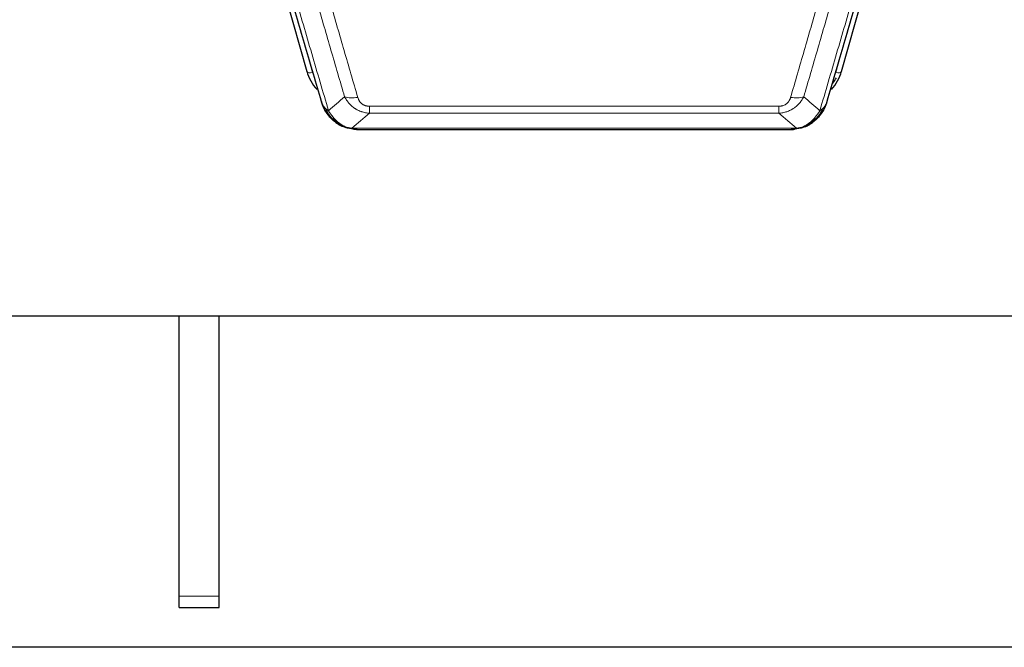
# Model space of a CAD drawing. Header units: inches. Extents: x 0 to 29700, y -16 to 21000.
# Tile 59 of 256: x 6074 to 6568, y 8260 to 8574. Entities that reach past the tile are written whole.
import ezdxf

# ---------------------------------------------------------------- set-up
doc = ezdxf.new("R2010")
doc.units = ezdxf.units.IN
doc.layers.add('1', color=7, linetype='Continuous', true_color=0xffffff)

msp = doc.modelspace()

# ---------------------------------------------------------------- linework, layer by layer
at = {"layer": '1', "color": 2, "linetype": 'Continuous', "lineweight": 25}
for p, q in [((6195.674, 8627.331), (6217.848, 8548.444)), ((6485.955, 8548.444), (6508.129, 8627.331)), ((6235.899, 8520.829), (6235.799, 8520.857)), ((6467.904, 8520.829), (6468.004, 8520.857)), ((6242.841, 8519.353), (6460.962, 8519.353)), ((6596.401, 8425.68), (5459.401, 8425.68)), ((6153.901, 8285.38), (6153.901, 8425.678)), ((6153.901, 8285.38), (6153.901, 8425.678)), ((6173.901, 8285.38), (6173.901, 8425.678)), ((6173.901, 8285.38), (6173.901, 8425.678)), ((6153.901, 8279.722), (6153.901, 8285.38)), ((6153.901, 8279.722), (6153.901, 8285.38)), ((6173.901, 8279.722), (6173.901, 8285.38)), ((6173.901, 8279.722), (6173.901, 8285.38)), ((6153.901, 8279.722), (6173.901, 8279.722)), ((6153.901, 8279.722), (6173.901, 8279.722)), ((7092.741, 8259.722), (3518.062, 8259.722)), ((7092.741, 8259.722), (3518.062, 8259.722))]:
    msp.add_line(p, q, dxfattribs=at)
at = {"layer": '1', "color": 110, "linetype": 'Continuous', "lineweight": 13}
for p, q in [((6216.01, 8564.682), (6220.736, 8547.871)), ((6483.067, 8547.871), (6487.792, 8564.682)), ((6249.23, 8531.017), (6454.573, 8531.017)), ((6249.23, 8527.483), (6249.23, 8531.017)), ((6454.573, 8527.483), (6454.573, 8531.017)), ((6454.573, 8527.483), (6249.23, 8527.483)), ((6235.799, 8520.857), (6235.73, 8521.014)), ((6468.004, 8520.857), (6468.072, 8521.014)), ((6240.499, 8520.015), (6463.304, 8520.015)), ((6153.901, 8285.38), (6173.901, 8285.38)), ((6153.901, 8285.38), (6173.901, 8285.38))]:
    msp.add_line(p, q, dxfattribs=at)
at = {"layer": '1', "color": 2, "linetype": 'Continuous', "lineweight": 25}
for centre, major_axis, ratio, start_param, end_param in [((6244.043, 8554.458), (-27.014, -0.465), 0.8900028, 0.2292736, 0.6608124), ((6459.76, 8554.458), (27.014, -0.465), 0.8900028, 5.6223729, 6.0539117), ((6459.487, 8556.421), (27.01, -0.107), 0.887218, 5.6723676, 5.8008547)]:
    msp.add_ellipse(centre, major_axis=major_axis, ratio=ratio, start_param=start_param, end_param=end_param, dxfattribs=at)
at = {"layer": '1', "color": 110, "linetype": 'Continuous', "lineweight": 13}
for centre, major_axis, ratio, start_param, end_param in [((6220.736, 8549.256), (2.888, 0.812), 0.4480327, 3.1416079, 4.5871119), ((6483.067, 8549.256), (2.888, -0.812), 0.4480327, 4.837666, 6.2831701), ((6243.383, 8541.238), (-9.598, -2.808), 0.562843, 0.6646512, 1.4076092), ((6460.42, 8541.238), (9.598, -2.808), 0.562843, 4.8755761, 5.6185342)]:
    msp.add_ellipse(centre, major_axis=major_axis, ratio=ratio, start_param=start_param, end_param=end_param, dxfattribs=at)
at = {"layer": '1', "color": 2, "linetype": 'Continuous', "lineweight": 25}
for points, knots in [([(6225.179, 8533.423), (6223.849, 8537.946), (6222.516, 8542.479), (6219.849, 8551.565), (6218.513, 8556.119), (6214.502, 8569.812), (6211.823, 8578.982), (6209.137, 8588.193)], [0, 0, 0, 0, 0.25, 0.25, 0.5, 0.5, 1, 1, 1, 1]), ([(6494.666, 8588.193), (6491.98, 8578.982), (6489.3, 8569.812), (6485.29, 8556.119), (6483.954, 8551.565), (6481.286, 8542.479), (6479.954, 8537.946), (6478.623, 8533.423)], [0, 0, 0, 0, 0.5, 0.5, 0.75, 0.75, 1, 1, 1, 1]), ([(6229.211, 8525.927), (6229.2, 8525.94), (6229.176, 8525.966), (6229.141, 8526.006), (6229.106, 8526.047), (6229.07, 8526.088), (6229.034, 8526.13), (6228.997, 8526.173), (6228.96, 8526.216), (6228.923, 8526.26), (6228.885, 8526.305), (6228.847, 8526.351), (6228.809, 8526.397), (6228.77, 8526.444), (6228.731, 8526.492), (6228.691, 8526.541), (6228.652, 8526.59), (6228.612, 8526.64), (6228.571, 8526.691), (6228.53, 8526.743), (6228.489, 8526.795), (6228.448, 8526.848), (6228.406, 8526.902), (6228.365, 8526.957), (6228.322, 8527.012), (6228.28, 8527.068), (6228.237, 8527.125), (6228.194, 8527.183), (6228.151, 8527.242), (6228.108, 8527.301), (6228.064, 8527.361), (6228.02, 8527.422), (6227.976, 8527.484), (6227.932, 8527.547), (6227.887, 8527.61), (6227.843, 8527.675), (6227.798, 8527.74), (6227.753, 8527.806), (6227.708, 8527.873), (6227.663, 8527.94), (6227.617, 8528.009), (6227.572, 8528.078), (6227.526, 8528.148), (6227.48, 8528.219), (6227.434, 8528.291), (6227.388, 8528.364), (6227.342, 8528.438), (6227.296, 8528.512), (6227.25, 8528.588), (6227.204, 8528.664), (6227.158, 8528.741), (6227.112, 8528.819), (6227.065, 8528.898), (6227.019, 8528.978), (6226.973, 8529.059), (6226.927, 8529.14), (6226.881, 8529.223), (6226.834, 8529.306), (6226.788, 8529.391), (6226.742, 8529.476), (6226.696, 8529.562), (6226.651, 8529.65), (6226.605, 8529.738), (6226.559, 8529.827), (6226.514, 8529.917), (6226.469, 8530.008), (6226.423, 8530.1), (6226.378, 8530.192), (6226.334, 8530.286), (6226.289, 8530.381), (6226.245, 8530.476), (6226.2, 8530.573), (6226.157, 8530.671), (6226.113, 8530.769), (6226.069, 8530.869), (6226.026, 8530.969), (6225.984, 8531.07), (6225.941, 8531.173), (6225.899, 8531.276), (6225.857, 8531.38), (6225.815, 8531.486), (6225.774, 8531.592), (6225.734, 8531.699), (6225.693, 8531.807), (6225.653, 8531.916), (6225.614, 8532.026), (6225.575, 8532.137), (6225.536, 8532.25), (6225.498, 8532.363), (6225.46, 8532.477), (6225.423, 8532.592), (6225.387, 8532.708), (6225.351, 8532.824), (6225.315, 8532.942), (6225.28, 8533.061), (6225.246, 8533.181), (6225.212, 8533.302), (6225.19, 8533.383), (6225.179, 8533.423)], [0, 0, 0, 0, 0.0060657, 0.012223, 0.0184718, 0.0248123, 0.0312443, 0.0377679, 0.0443831, 0.0510899, 0.0578883, 0.0647782, 0.0717598, 0.0788329, 0.0859977, 0.093254, 0.1006019, 0.1080414, 0.1155725, 0.1231952, 0.1309095, 0.1387154, 0.1466129, 0.1546019, 0.1626826, 0.1708549, 0.1791188, 0.1874742, 0.1959213, 0.20446, 0.2130903, 0.2218121, 0.2306256, 0.2395307, 0.2485274, 0.2576156, 0.2667955, 0.276067, 0.2854301, 0.2948848, 0.3044311, 0.314069, 0.3237985, 0.3336196, 0.3435324, 0.3535367, 0.3636326, 0.3738202, 0.3840993, 0.3944701, 0.4049324, 0.4154864, 0.426132, 0.4368691, 0.4476979, 0.4586183, 0.4696303, 0.480734, 0.4919292, 0.503216, 0.5145945, 0.5260645, 0.5376262, 0.5492795, 0.5610244, 0.5728609, 0.584789, 0.5968087, 0.60892, 0.621123, 0.6334175, 0.6458037, 0.6582815, 0.6708509, 0.6835119, 0.6962645, 0.7091087, 0.7220445, 0.735072, 0.748191, 0.7614017, 0.774704, 0.7880979, 0.8015834, 0.8151605, 0.8288293, 0.8425896, 0.8564416, 0.8703852, 0.8844204, 0.8985472, 0.9127656, 0.9270756, 0.9414773, 0.9559705, 0.9705554, 0.9852319, 1, 1, 1, 1]), ([(6225.179, 8533.423), (6225.237, 8533.113), (6225.319, 8532.809), (6225.532, 8532.216), (6225.663, 8531.928), (6225.818, 8531.649)], [0, 0, 0, 0, 0.5, 0.5, 1, 1, 1, 1]), ([(6229.701, 8525.225), (6229.266, 8525.694), (6228.856, 8526.185), (6227.327, 8528.221), (6226.431, 8529.909), (6225.818, 8531.649)], [0, 0, 0, 0, 0.25, 0.25, 1, 1, 1, 1]), ([(6477.984, 8531.649), (6477.372, 8529.909), (6476.476, 8528.221), (6474.946, 8526.185), (6474.536, 8525.694), (6474.101, 8525.225)], [0, 0, 0, 0, 0.75, 0.75, 1, 1, 1, 1]), ([(6478.623, 8533.423), (6478.617, 8533.401), (6478.605, 8533.357), (6478.587, 8533.291), (6478.569, 8533.226), (6478.551, 8533.161), (6478.532, 8533.096), (6478.513, 8533.031), (6478.494, 8532.966), (6478.475, 8532.902), (6478.456, 8532.838), (6478.437, 8532.775), (6478.417, 8532.711), (6478.397, 8532.648), (6478.377, 8532.586), (6478.357, 8532.523), (6478.337, 8532.461), (6478.317, 8532.399), (6478.296, 8532.337), (6478.275, 8532.276), (6478.255, 8532.215), (6478.234, 8532.154), (6478.213, 8532.094), (6478.191, 8532.034), (6478.17, 8531.974), (6478.148, 8531.914), (6478.127, 8531.855), (6478.105, 8531.796), (6478.083, 8531.737), (6478.061, 8531.679), (6478.039, 8531.621), (6478.017, 8531.563), (6477.995, 8531.505), (6477.972, 8531.448), (6477.95, 8531.391), (6477.927, 8531.334), (6477.904, 8531.278), (6477.882, 8531.221), (6477.859, 8531.166), (6477.836, 8531.11), (6477.812, 8531.055), (6477.789, 8531), (6477.766, 8530.945), (6477.743, 8530.89), (6477.719, 8530.836), (6477.696, 8530.782), (6477.672, 8530.729), (6477.648, 8530.675), (6477.624, 8530.622), (6477.601, 8530.57), (6477.577, 8530.517), (6477.553, 8530.465), (6477.529, 8530.413), (6477.504, 8530.361), (6477.48, 8530.31), (6477.456, 8530.259), (6477.432, 8530.208), (6477.407, 8530.157), (6477.383, 8530.107), (6477.358, 8530.057), (6477.334, 8530.008), (6477.309, 8529.958), (6477.285, 8529.909), (6477.26, 8529.86), (6477.235, 8529.812), (6477.211, 8529.763), (6477.186, 8529.715), (6477.161, 8529.667), (6477.136, 8529.62), (6477.112, 8529.573), (6477.087, 8529.526), (6477.062, 8529.479), (6477.037, 8529.433), (6477.012, 8529.386), (6476.987, 8529.341), (6476.962, 8529.295), (6476.937, 8529.25), (6476.912, 8529.205), (6476.887, 8529.16), (6476.862, 8529.115), (6476.837, 8529.071), (6476.812, 8529.027), (6476.787, 8528.983), (6476.761, 8528.94), (6476.736, 8528.897), (6476.711, 8528.854), (6476.686, 8528.811), (6476.661, 8528.769), (6476.636, 8528.726), (6476.611, 8528.685), (6476.586, 8528.643), (6476.561, 8528.602), (6476.536, 8528.561), (6476.511, 8528.52), (6476.486, 8528.479), (6476.461, 8528.439), (6476.436, 8528.399), (6476.411, 8528.359), (6476.386, 8528.319), (6476.361, 8528.28), (6476.336, 8528.241), (6476.311, 8528.202), (6476.287, 8528.164), (6476.262, 8528.125), (6476.237, 8528.087), (6476.212, 8528.05), (6476.188, 8528.012), (6476.163, 8527.975), (6476.138, 8527.938), (6476.114, 8527.901), (6476.089, 8527.864), (6476.065, 8527.828), (6476.04, 8527.792), (6476.016, 8527.756), (6475.992, 8527.721), (6475.967, 8527.686), (6475.943, 8527.65), (6475.919, 8527.616), (6475.895, 8527.581), (6475.871, 8527.547), (6475.847, 8527.513), (6475.823, 8527.479), (6475.799, 8527.445), (6475.775, 8527.412), (6475.751, 8527.379), (6475.727, 8527.346), (6475.704, 8527.313), (6475.68, 8527.281), (6475.657, 8527.249), (6475.633, 8527.217), (6475.61, 8527.185), (6475.586, 8527.154), (6475.563, 8527.122), (6475.54, 8527.091), (6475.517, 8527.061), (6475.494, 8527.03), (6475.471, 8527), (6475.448, 8526.97), (6475.425, 8526.94), (6475.402, 8526.91), (6475.38, 8526.881), (6475.357, 8526.852), (6475.335, 8526.823), (6475.312, 8526.794), (6475.29, 8526.766), (6475.268, 8526.737), (6475.246, 8526.709), (6475.224, 8526.681), (6475.202, 8526.654), (6475.18, 8526.627), (6475.158, 8526.599), (6475.137, 8526.572), (6475.115, 8526.546), (6475.094, 8526.519), (6475.072, 8526.493), (6475.051, 8526.467), (6475.03, 8526.441), (6475.009, 8526.416), (6474.988, 8526.39), (6474.967, 8526.365), (6474.946, 8526.34), (6474.926, 8526.315), (6474.905, 8526.291), (6474.885, 8526.266), (6474.864, 8526.242), (6474.844, 8526.218), (6474.824, 8526.195), (6474.804, 8526.171), (6474.784, 8526.148), (6474.764, 8526.125), (6474.745, 8526.102), (6474.725, 8526.079), (6474.706, 8526.057), (6474.686, 8526.035), (6474.667, 8526.013), (6474.648, 8525.991), (6474.629, 8525.969), (6474.61, 8525.948), (6474.598, 8525.934), (6474.592, 8525.927)], [0, 0, 0, 0, 0.0080212, 0.0160154, 0.0239827, 0.0319231, 0.0398365, 0.0477229, 0.0555824, 0.0634149, 0.0712205, 0.0789992, 0.0867509, 0.0944756, 0.1021734, 0.1098443, 0.1174881, 0.1251051, 0.1326951, 0.1402581, 0.1477942, 0.1553034, 0.1627856, 0.1702408, 0.1776691, 0.1850704, 0.1924448, 0.1997923, 0.2071128, 0.2144063, 0.2216729, 0.2289126, 0.2361253, 0.243311, 0.2504698, 0.2576016, 0.2647065, 0.2717845, 0.2788355, 0.2858595, 0.2928566, 0.2998268, 0.30677, 0.3136862, 0.3205755, 0.3274379, 0.3342733, 0.3410817, 0.3478632, 0.3546178, 0.3613454, 0.3680461, 0.3747198, 0.3813665, 0.3879863, 0.3945792, 0.4011451, 0.4076841, 0.4141961, 0.4206811, 0.4271393, 0.4335704, 0.4399746, 0.4463519, 0.4527022, 0.4590256, 0.465322, 0.4715915, 0.477834, 0.4840496, 0.4902382, 0.4963999, 0.5025346, 0.5086424, 0.5147232, 0.5207771, 0.526804, 0.532804, 0.5387771, 0.5447232, 0.5506423, 0.5565345, 0.5623997, 0.568238, 0.5740494, 0.5798338, 0.5855912, 0.5913217, 0.5970253, 0.6027019, 0.6083515, 0.6139742, 0.61957, 0.6251388, 0.6306807, 0.6361956, 0.6416836, 0.6471446, 0.6525787, 0.6579858, 0.663366, 0.6687192, 0.6740455, 0.6793448, 0.6846172, 0.6898627, 0.6950812, 0.7002727, 0.7054373, 0.710575, 0.7156857, 0.7207694, 0.7258262, 0.7308561, 0.735859, 0.740835, 0.745784, 0.7507061, 0.7556012, 0.7604694, 0.7653107, 0.7701249, 0.7749123, 0.7796727, 0.7844061, 0.7891127, 0.7937922, 0.7984448, 0.8030705, 0.8076692, 0.812241, 0.8167858, 0.8213037, 0.8257947, 0.8302587, 0.8346957, 0.8391058, 0.843489, 0.8478452, 0.8521745, 0.8564768, 0.8607522, 0.8650006, 0.8692221, 0.8734166, 0.8775842, 0.8817249, 0.8858386, 0.8899254, 0.8939852, 0.8980181, 0.902024, 0.906003, 0.909955, 0.9138802, 0.9177783, 0.9216495, 0.9254938, 0.9293111, 0.9331015, 0.936865, 0.9406015, 0.944311, 0.9479937, 0.9516493, 0.9552781, 0.9588799, 0.9624547, 0.9660026, 0.9695236, 0.9730176, 0.9764847, 0.9799249, 0.9833381, 0.9867243, 0.9900837, 0.993416, 0.9967215, 1, 1, 1, 1]), ([(6478.623, 8533.423), (6478.539, 8532.963), (6478.397, 8532.512), (6478.134, 8531.933), (6478.062, 8531.79), (6477.984, 8531.649)], [0, 0, 0, 0, 0.75, 0.75, 1, 1, 1, 1]), ([(6229.271, 8525.792), (6229.293, 8525.748), (6229.316, 8525.703), (6229.395, 8525.569), (6229.457, 8525.478), (6229.583, 8525.334), (6229.639, 8525.278), (6229.701, 8525.225)], [0, 0, 0, 0, 0.2280377, 0.2280377, 0.6912151, 0.6912151, 1, 1, 1, 1]), ([(6474.481, 8525.695), (6474.424, 8525.593), (6474.355, 8525.49), (6474.219, 8525.334), (6474.163, 8525.278), (6474.101, 8525.225)], [0, 0, 0, 0, 0.6295096, 0.6295096, 1, 1, 1, 1]), ([(6232.212, 8522.967), (6231.566, 8523.449), (6230.95, 8523.975), (6230.142, 8524.761), (6229.919, 8524.99), (6229.701, 8525.225)], [0, 0, 0, 0, 0.7159091, 0.7159091, 1, 1, 1, 1]), ([(6235.73, 8521.014), (6235.502, 8521.126), (6235.274, 8521.243), (6234.373, 8521.736), (6233.713, 8522.158), (6232.444, 8523.096), (6231.834, 8523.612), (6231.062, 8524.355), (6230.873, 8524.545), (6230.687, 8524.74)], [0, 0, 0, 0, 0.125, 0.125, 0.5, 0.5, 0.875, 0.875, 1, 1, 1, 1]), ([(6241.369, 8519.495), (6239.959, 8519.584), (6238.522, 8519.89), (6236.652, 8520.592), (6236.188, 8520.791), (6235.73, 8521.014)], [0, 0, 0, 0, 0.75, 0.75, 1, 1, 1, 1]), ([(6237.897, 8520.099), (6237.817, 8520.123), (6237.738, 8520.148), (6237.065, 8520.36), (6236.477, 8520.579), (6235.899, 8520.829)], [0, 0, 0, 0, 0.1180686, 0.1180686, 1, 1, 1, 1]), ([(6468.072, 8521.014), (6467.615, 8520.791), (6467.151, 8520.592), (6465.28, 8519.89), (6463.844, 8519.584), (6462.433, 8519.495)], [0, 0, 0, 0, 0.25, 0.25, 1, 1, 1, 1]), ([(6467.904, 8520.829), (6467.326, 8520.579), (6466.738, 8520.36), (6466.057, 8520.145), (6465.97, 8520.118), (6465.882, 8520.092)], [0, 0, 0, 0, 0.8717446, 0.8717446, 1, 1, 1, 1]), ([(6473.116, 8524.74), (6472.93, 8524.545), (6472.741, 8524.355), (6471.969, 8523.612), (6471.359, 8523.096), (6470.089, 8522.158), (6469.43, 8521.736), (6468.528, 8521.243), (6468.301, 8521.126), (6468.072, 8521.014)], [0, 0, 0, 0, 0.125, 0.125, 0.5, 0.5, 0.875, 0.875, 1, 1, 1, 1]), ([(6474.101, 8525.225), (6473.884, 8524.99), (6473.66, 8524.761), (6472.787, 8523.911), (6472.096, 8523.33), (6471.369, 8522.804)], [0, 0, 0, 0, 0.2626999, 0.2626999, 1, 1, 1, 1]), ([(6243.041, 8519.355), (6242.967, 8519.353), (6242.893, 8519.353), (6242.597, 8519.353), (6242.375, 8519.362), (6241.948, 8519.397), (6241.742, 8519.423), (6241.49, 8519.469), (6241.429, 8519.482), (6241.369, 8519.495)], [0, 0, 0, 0, 0.125, 0.125, 0.5, 0.5, 0.875, 0.875, 1, 1, 1, 1]), ([(6460.762, 8519.355), (6460.776, 8519.355), (6460.804, 8519.354), (6460.846, 8519.354), (6460.887, 8519.353), (6460.926, 8519.353), (6460.964, 8519.353), (6461.002, 8519.353), (6461.038, 8519.353), (6461.073, 8519.353), (6461.108, 8519.354), (6461.141, 8519.355), (6461.173, 8519.355), (6461.204, 8519.356), (6461.234, 8519.357), (6461.263, 8519.358), (6461.291, 8519.359), (6461.318, 8519.36), (6461.343, 8519.361), (6461.368, 8519.362), (6461.392, 8519.364), (6461.414, 8519.365), (6461.436, 8519.366), (6461.456, 8519.367), (6461.476, 8519.368), (6461.494, 8519.369), (6461.512, 8519.37), (6461.528, 8519.372), (6461.543, 8519.373), (6461.557, 8519.374), (6461.57, 8519.374), (6461.583, 8519.375), (6461.594, 8519.376), (6461.604, 8519.377), (6461.612, 8519.378), (6461.62, 8519.378), (6461.627, 8519.379), (6461.633, 8519.379), (6461.637, 8519.38), (6461.65, 8519.381), (6461.671, 8519.382), (6461.7, 8519.385), (6461.728, 8519.387), (6461.757, 8519.39), (6461.785, 8519.393), (6461.812, 8519.396), (6461.84, 8519.399), (6461.866, 8519.402), (6461.893, 8519.405), (6461.919, 8519.408), (6461.945, 8519.411), (6461.971, 8519.415), (6461.996, 8519.418), (6462.021, 8519.421), (6462.046, 8519.425), (6462.07, 8519.428), (6462.094, 8519.432), (6462.118, 8519.436), (6462.141, 8519.439), (6462.164, 8519.443), (6462.187, 8519.447), (6462.209, 8519.451), (6462.231, 8519.454), (6462.253, 8519.458), (6462.274, 8519.462), (6462.295, 8519.466), (6462.316, 8519.47), (6462.336, 8519.474), (6462.357, 8519.478), (6462.376, 8519.483), (6462.396, 8519.487), (6462.415, 8519.491), (6462.427, 8519.494), (6462.433, 8519.495)], [0, 0, 0, 0, 0.0247661, 0.0489206, 0.0724636, 0.0953949, 0.1177147, 0.1394229, 0.1605195, 0.1810045, 0.2008779, 0.2201398, 0.23879, 0.2568287, 0.2742558, 0.2910713, 0.3072753, 0.3228676, 0.3378484, 0.3522176, 0.3659752, 0.3791212, 0.3916556, 0.4035785, 0.4148897, 0.4255894, 0.4356775, 0.445154, 0.454019, 0.4622723, 0.4699141, 0.4769443, 0.4833629, 0.48917, 0.4943654, 0.4989493, 0.5029216, 0.5062824, 0.5090316, 0.5111692, 0.5284651, 0.5456049, 0.5625886, 0.5794163, 0.5960881, 0.612604, 0.6289642, 0.6451687, 0.6612176, 0.6771111, 0.6928491, 0.7084319, 0.7238594, 0.7391318, 0.7542492, 0.7692118, 0.7840195, 0.7986726, 0.8131712, 0.8275153, 0.8417051, 0.8557408, 0.8696224, 0.8833501, 0.8969241, 0.9103445, 0.9236114, 0.936725, 0.9496856, 0.9624932, 0.975148, 0.9876502, 1, 1, 1, 1])]:
    msp.add_open_spline(points, degree=3, knots=knots, dxfattribs=at)
at = {"layer": '1', "color": 110, "linetype": 'Continuous', "lineweight": 13}
for points, knots in [([(6211.882, 8586.344), (6214.704, 8576.651), (6217.52, 8567.004), (6221.733, 8552.601), (6223.136, 8547.811), (6225.939, 8538.255), (6227.338, 8533.489), (6228.736, 8528.734)], [0, 0, 0, 0, 0.5, 0.5, 0.75, 0.75, 1, 1, 1, 1]), ([(6475.067, 8528.734), (6476.465, 8533.489), (6477.864, 8538.255), (6480.666, 8547.811), (6482.069, 8552.601), (6486.283, 8567.004), (6489.098, 8576.651), (6491.921, 8586.344)], [0, 0, 0, 0, 0.25, 0.25, 0.5, 0.5, 1, 1, 1, 1]), ([(6236.803, 8535.697), (6235.668, 8539.583), (6234.531, 8543.476), (6232.256, 8551.279), (6231.117, 8555.188), (6227.698, 8566.938), (6225.414, 8574.801), (6223.125, 8582.694)], [0, 0, 0, 0, 0.25, 0.25, 0.5, 0.5, 1, 1, 1, 1]), ([(6229.722, 8582.523), (6232.007, 8574.618), (6234.289, 8566.742), (6237.704, 8554.974), (6238.841, 8551.059), (6241.114, 8543.244), (6242.249, 8539.344), (6243.383, 8535.452)], [0, 0, 0, 0, 0.5, 0.5, 0.75, 0.75, 1, 1, 1, 1]), ([(6460.42, 8535.452), (6461.554, 8539.344), (6462.689, 8543.244), (6464.961, 8551.059), (6466.099, 8554.974), (6469.514, 8566.742), (6471.795, 8574.618), (6474.081, 8582.523)], [0, 0, 0, 0, 0.25, 0.25, 0.5, 0.5, 1, 1, 1, 1]), ([(6480.677, 8582.694), (6478.389, 8574.801), (6476.105, 8566.938), (6472.685, 8555.188), (6471.547, 8551.279), (6469.271, 8543.476), (6468.135, 8539.583), (6467, 8535.697)], [0, 0, 0, 0, 0.5, 0.5, 0.75, 0.75, 1, 1, 1, 1]), ([(6249.23, 8527.483), (6248.895, 8527.507), (6248.562, 8527.54), (6247.899, 8527.627), (6247.571, 8527.681), (6246.595, 8527.873), (6245.957, 8528.042), (6245.254, 8528.278), (6245.177, 8528.305), (6245.021, 8528.36), (6244.944, 8528.389), (6244.712, 8528.475), (6244.559, 8528.536), (6244.105, 8528.724), (6243.51, 8528.993), (6242.937, 8529.301), (6242.516, 8529.546), (6242.307, 8529.672), (6242.102, 8529.804), (6241.966, 8529.892), (6241.898, 8529.937), (6241.292, 8530.347), (6240.784, 8530.743), (6240.065, 8531.382), (6239.832, 8531.603), (6239.494, 8531.945), (6239.383, 8532.061), (6239.165, 8532.296), (6239.057, 8532.416), (6238.53, 8533.021), (6238.142, 8533.528), (6237.427, 8534.582), (6237.1, 8535.129), (6236.803, 8535.697)], [0, 0, 0, 0, 0.0625, 0.0625, 0.125, 0.125, 0.25, 0.25, 0.265625, 0.265625, 0.28125, 0.28125, 0.3125, 0.3125, 0.375, 0.4375, 0.4375, 0.46875, 0.484375, 0.484375, 0.5, 0.5, 0.625, 0.625, 0.6875, 0.6875, 0.71875, 0.71875, 0.75, 0.75, 0.875, 0.875, 1, 1, 1, 1]), ([(6249.23, 8531.017), (6249.047, 8531.017), (6248.865, 8531.023), (6248.501, 8531.049), (6248.321, 8531.069), (6247.966, 8531.122), (6247.79, 8531.156), (6247.444, 8531.238), (6247.273, 8531.287), (6247.062, 8531.357), (6247.02, 8531.371), (6246.936, 8531.401), (6246.812, 8531.448), (6246.69, 8531.498), (6246.452, 8531.603), (6246.144, 8531.756), (6245.857, 8531.934), (6245.683, 8532.054), (6245.649, 8532.078), (6245.581, 8532.127), (6245.547, 8532.152), (6245.447, 8532.229), (6245.382, 8532.281), (6245.193, 8532.44), (6245.074, 8532.55), (6244.847, 8532.778), (6244.74, 8532.896), (6244.537, 8533.139), (6244.441, 8533.264), (6244.328, 8533.424), (6244.306, 8533.457), (6244.262, 8533.522), (6244.241, 8533.554), (6244.177, 8533.653), (6244.136, 8533.719), (6244.017, 8533.918), (6243.944, 8534.053), (6243.807, 8534.325), (6243.743, 8534.463), (6243.567, 8534.88), (6243.467, 8535.164), (6243.383, 8535.452)], [0, 0, 0, 0, 0.0625, 0.0625, 0.125, 0.125, 0.1875, 0.1875, 0.25, 0.25, 0.265625, 0.265625, 0.28125, 0.3125, 0.3125, 0.375, 0.4375, 0.4375, 0.453125, 0.453125, 0.46875, 0.46875, 0.5, 0.5, 0.5625, 0.5625, 0.625, 0.625, 0.6875, 0.6875, 0.703125, 0.703125, 0.71875, 0.71875, 0.75, 0.75, 0.8125, 0.8125, 0.875, 0.875, 1, 1, 1, 1]), ([(6467, 8535.697), (6466.702, 8535.129), (6466.376, 8534.582), (6465.663, 8533.53), (6465.276, 8533.026), (6464.648, 8532.304), (6464.376, 8532.01), (6464.091, 8531.725), (6463.976, 8531.612), (6463.918, 8531.556), (6463.742, 8531.39), (6463.623, 8531.28), (6463.021, 8530.745), (6462.512, 8530.348), (6461.84, 8529.893), (6461.703, 8529.804), (6461.496, 8529.674), (6461.427, 8529.632), (6461.287, 8529.547), (6461.217, 8529.506), (6460.865, 8529.301), (6460.578, 8529.147), (6459.702, 8528.713), (6459.097, 8528.463), (6458.393, 8528.226), (6458.315, 8528.2), (6458.157, 8528.15), (6458.078, 8528.126), (6457.84, 8528.054), (6457.681, 8528.009), (6457.201, 8527.882), (6456.878, 8527.808), (6455.903, 8527.617), (6455.243, 8527.53), (6454.573, 8527.483)], [0, 0, 0, 0, 0.125, 0.125, 0.25, 0.25, 0.3125, 0.328125, 0.328125, 0.34375, 0.34375, 0.375, 0.375, 0.5, 0.5, 0.53125, 0.53125, 0.546875, 0.546875, 0.5625, 0.5625, 0.625, 0.625, 0.75, 0.75, 0.765625, 0.765625, 0.78125, 0.78125, 0.8125, 0.8125, 0.875, 0.875, 1, 1, 1, 1]), ([(6460.42, 8535.452), (6460.399, 8535.38), (6460.377, 8535.308), (6460.33, 8535.164), (6460.306, 8535.093), (6460.231, 8534.88), (6460.176, 8534.739), (6460.058, 8534.461), (6459.995, 8534.323), (6459.858, 8534.052), (6459.785, 8533.918), (6459.628, 8533.654), (6459.544, 8533.523), (6459.409, 8533.331), (6459.362, 8533.268), (6459.266, 8533.142), (6459.216, 8533.079), (6459.062, 8532.895), (6458.954, 8532.776), (6458.726, 8532.547), (6458.606, 8532.437), (6458.417, 8532.278), (6458.32, 8532.2), (6458.219, 8532.125), (6458.15, 8532.076), (6458.116, 8532.051), (6457.941, 8531.931), (6457.797, 8531.842), (6457.35, 8531.593), (6457.033, 8531.454), (6456.613, 8531.314), (6456.528, 8531.288), (6456.355, 8531.239), (6456.268, 8531.217), (6456.006, 8531.155), (6455.83, 8531.121), (6455.476, 8531.068), (6455.297, 8531.049), (6454.937, 8531.023), (6454.755, 8531.017), (6454.573, 8531.017)], [0, 0, 0, 0, 0.03125, 0.03125, 0.0625, 0.0625, 0.125, 0.125, 0.1875, 0.1875, 0.25, 0.25, 0.3125, 0.3125, 0.34375, 0.34375, 0.375, 0.375, 0.4375, 0.4375, 0.5, 0.5, 0.53125, 0.546875, 0.546875, 0.5625, 0.5625, 0.625, 0.625, 0.75, 0.75, 0.78125, 0.78125, 0.8125, 0.8125, 0.875, 0.875, 0.9375, 0.9375, 1, 1, 1, 1]), ([(6225.818, 8531.649), (6225.975, 8531.364), (6226.155, 8531.089), (6226.559, 8530.56), (6226.784, 8530.306), (6227.029, 8530.065)], [0, 0, 0, 0, 0.5, 0.5, 1, 1, 1, 1]), ([(6477.984, 8531.649), (6477.945, 8531.579), (6477.905, 8531.509), (6477.737, 8531.231), (6477.598, 8531.027), (6477.295, 8530.631), (6477.13, 8530.437), (6476.895, 8530.188), (6476.835, 8530.126), (6476.774, 8530.065)], [0, 0, 0, 0, 0.125, 0.125, 0.5, 0.5, 0.875, 0.875, 1, 1, 1, 1]), ([(6230.687, 8524.74), (6230.316, 8525.129), (6229.959, 8525.535), (6228.598, 8527.218), (6227.727, 8528.612), (6227.029, 8530.065)], [0, 0, 0, 0, 0.25, 0.25, 1, 1, 1, 1]), ([(6227.029, 8530.065), (6227.275, 8529.818), (6227.541, 8529.582), (6228.111, 8529.138), (6228.415, 8528.929), (6228.736, 8528.734)], [0, 0, 0, 0, 0.5, 0.5, 1, 1, 1, 1]), ([(6231.911, 8524.528), (6231.612, 8524.844), (6231.322, 8525.172), (6230.195, 8526.522), (6229.429, 8527.619), (6228.736, 8528.734)], [0, 0, 0, 0, 0.25, 0.25, 1, 1, 1, 1]), ([(6475.067, 8528.734), (6474.374, 8527.619), (6473.607, 8526.522), (6472.481, 8525.172), (6472.19, 8524.844), (6471.891, 8524.528)], [0, 0, 0, 0, 0.75, 0.75, 1, 1, 1, 1]), ([(6476.774, 8530.065), (6476.075, 8528.612), (6475.204, 8527.218), (6473.844, 8525.535), (6473.487, 8525.129), (6473.116, 8524.74)], [0, 0, 0, 0, 0.75, 0.75, 1, 1, 1, 1]), ([(6476.774, 8530.065), (6476.651, 8529.943), (6476.523, 8529.823), (6476.191, 8529.531), (6475.98, 8529.363), (6475.538, 8529.038), (6475.307, 8528.883), (6475.067, 8528.734)], [0, 0, 0, 0, 0.25, 0.25, 0.625, 0.625, 1, 1, 1, 1]), ([(6229.701, 8525.225), (6229.732, 8525.198), (6229.764, 8525.172), (6229.899, 8525.071), (6230.012, 8525.001), (6230.261, 8524.879), (6230.397, 8524.827), (6230.589, 8524.767), (6230.638, 8524.753), (6230.687, 8524.74)], [0, 0, 0, 0, 0.125, 0.125, 0.5, 0.5, 0.875, 0.875, 1, 1, 1, 1]), ([(6230.687, 8524.74), (6230.786, 8524.714), (6230.887, 8524.691), (6231.144, 8524.64), (6231.301, 8524.617), (6231.612, 8524.572), (6231.765, 8524.552), (6231.911, 8524.528)], [0, 0, 0, 0, 0.25, 0.25, 0.625, 0.625, 1, 1, 1, 1]), ([(6235.881, 8521.409), (6235.7, 8521.506), (6235.522, 8521.608), (6234.815, 8522.032), (6234.3, 8522.391), (6233.306, 8523.177), (6232.827, 8523.605), (6232.212, 8524.214), (6232.061, 8524.369), (6231.911, 8524.528)], [0, 0, 0, 0, 0.125, 0.125, 0.5, 0.5, 0.875, 0.875, 1, 1, 1, 1]), ([(6235.73, 8521.014), (6235.729, 8521.044), (6235.73, 8521.077), (6235.744, 8521.162), (6235.76, 8521.218), (6235.808, 8521.322), (6235.84, 8521.37), (6235.881, 8521.409)], [0, 0, 0, 0, 0.25, 0.25, 0.625, 0.625, 1, 1, 1, 1]), ([(6240.499, 8520.015), (6239.278, 8520.117), (6238.102, 8520.411), (6236.608, 8521.038), (6236.241, 8521.214), (6235.881, 8521.409)], [0, 0, 0, 0, 0.75, 0.75, 1, 1, 1, 1]), ([(6467.922, 8521.409), (6467.562, 8521.214), (6467.194, 8521.038), (6465.7, 8520.411), (6464.524, 8520.117), (6463.304, 8520.015)], [0, 0, 0, 0, 0.25, 0.25, 1, 1, 1, 1]), ([(6471.891, 8524.528), (6471.742, 8524.369), (6471.59, 8524.214), (6470.976, 8523.605), (6470.497, 8523.177), (6469.502, 8522.391), (6468.988, 8522.032), (6468.281, 8521.608), (6468.102, 8521.506), (6467.922, 8521.409)], [0, 0, 0, 0, 0.125, 0.125, 0.5, 0.5, 0.875, 0.875, 1, 1, 1, 1]), ([(6468.072, 8521.014), (6468.074, 8521.044), (6468.072, 8521.077), (6468.059, 8521.162), (6468.043, 8521.218), (6467.995, 8521.321), (6467.962, 8521.37), (6467.922, 8521.409)], [0, 0, 0, 0, 0.25, 0.25, 0.625, 0.625, 1, 1, 1, 1]), ([(6473.116, 8524.74), (6473.017, 8524.714), (6472.916, 8524.691), (6472.659, 8524.64), (6472.501, 8524.617), (6472.191, 8524.572), (6472.037, 8524.552), (6471.891, 8524.528)], [0, 0, 0, 0, 0.25, 0.25, 0.625, 0.625, 1, 1, 1, 1]), ([(6474.101, 8525.225), (6474.071, 8525.198), (6474.038, 8525.172), (6473.904, 8525.071), (6473.791, 8525.001), (6473.541, 8524.879), (6473.405, 8524.827), (6473.214, 8524.767), (6473.165, 8524.753), (6473.116, 8524.74)], [0, 0, 0, 0, 0.125, 0.125, 0.5, 0.5, 0.875, 0.875, 1, 1, 1, 1]), ([(6241.369, 8519.495), (6241.251, 8519.522), (6241.141, 8519.553), (6240.892, 8519.64), (6240.767, 8519.701), (6240.581, 8519.843), (6240.52, 8519.924), (6240.499, 8520.015)], [0, 0, 0, 0, 0.25, 0.25, 0.625, 0.625, 1, 1, 1, 1]), ([(6462.433, 8519.495), (6462.441, 8519.497), (6462.457, 8519.501), (6462.481, 8519.506), (6462.504, 8519.512), (6462.527, 8519.518), (6462.55, 8519.524), (6462.572, 8519.529), (6462.594, 8519.536), (6462.616, 8519.542), (6462.637, 8519.548), (6462.658, 8519.554), (6462.679, 8519.561), (6462.699, 8519.567), (6462.719, 8519.574), (6462.739, 8519.58), (6462.758, 8519.587), (6462.777, 8519.594), (6462.796, 8519.601), (6462.814, 8519.607), (6462.832, 8519.614), (6462.85, 8519.622), (6462.867, 8519.629), (6462.884, 8519.636), (6462.901, 8519.643), (6462.917, 8519.651), (6462.933, 8519.658), (6462.949, 8519.666), (6462.964, 8519.673), (6462.979, 8519.681), (6462.994, 8519.689), (6463.008, 8519.696), (6463.022, 8519.704), (6463.036, 8519.712), (6463.049, 8519.72), (6463.062, 8519.728), (6463.075, 8519.736), (6463.087, 8519.745), (6463.099, 8519.753), (6463.111, 8519.761), (6463.122, 8519.769), (6463.133, 8519.778), (6463.144, 8519.786), (6463.154, 8519.795), (6463.164, 8519.803), (6463.174, 8519.812), (6463.184, 8519.821), (6463.193, 8519.83), (6463.201, 8519.838), (6463.21, 8519.847), (6463.218, 8519.856), (6463.226, 8519.865), (6463.233, 8519.874), (6463.24, 8519.883), (6463.247, 8519.892), (6463.253, 8519.902), (6463.259, 8519.911), (6463.265, 8519.92), (6463.27, 8519.929), (6463.275, 8519.939), (6463.28, 8519.948), (6463.285, 8519.958), (6463.289, 8519.967), (6463.292, 8519.977), (6463.296, 8519.986), (6463.299, 8519.996), (6463.302, 8520.006), (6463.303, 8520.012), (6463.304, 8520.015)], [0, 0, 0, 0, 0.0185022, 0.0368847, 0.0551481, 0.073293, 0.0913199, 0.1092294, 0.1270222, 0.1446988, 0.1622598, 0.1797059, 0.1970378, 0.2142561, 0.2313614, 0.2483544, 0.265236, 0.2820066, 0.2986672, 0.3152184, 0.331661, 0.3479958, 0.3642235, 0.380345, 0.3963611, 0.4122725, 0.4280803, 0.4437851, 0.459388, 0.4748898, 0.4902915, 0.5055939, 0.5207981, 0.535905, 0.5509156, 0.565831, 0.5806521, 0.5953801, 0.6100159, 0.6245607, 0.6390157, 0.6533819, 0.6676604, 0.6818526, 0.6959596, 0.7099825, 0.7239227, 0.7377815, 0.75156, 0.7652597, 0.7788818, 0.7924277, 0.8058989, 0.8192966, 0.8326224, 0.8458776, 0.8590638, 0.8721825, 0.8852351, 0.8982233, 0.9111485, 0.9240124, 0.9368166, 0.9495628, 0.9622525, 0.9748874, 0.9874694, 1, 1, 1, 1])]:
    msp.add_open_spline(points, degree=3, knots=knots, dxfattribs=at)
for points in [[(6228.736, 8528.734), (6231.41, 8531.057), (6234.099, 8533.378), (6236.803, 8535.697)], [(6467, 8535.697), (6469.704, 8533.378), (6472.393, 8531.057), (6475.067, 8528.734)], [(6249.23, 8527.483), (6246.302, 8524.997), (6243.392, 8522.507), (6240.499, 8520.015)], [(6463.304, 8520.015), (6460.411, 8522.507), (6457.5, 8524.997), (6454.573, 8527.483)]]:
    msp.add_open_spline(points, degree=3, dxfattribs=at)
at = {"layer": '1', "color": 2, "linetype": 'Continuous', "lineweight": 25}
for points, degree in [([(6232.288, 8522.911), (6233.934, 8521.69), (6235.801, 8520.856)], 2), ([(6468.002, 8520.856), (6469.869, 8521.69), (6471.515, 8522.911)], 2), ([(6243.041, 8519.355), (6242.424, 8519.351), (6241.801, 8519.381), (6241.175, 8519.446)], 3), ([(6462.497, 8519.433), (6461.915, 8519.377), (6461.336, 8519.352), (6460.762, 8519.355)], 3)]:
    msp.add_open_spline(points, degree=degree, dxfattribs=at)

doc.saveas('drawing.dxf')
